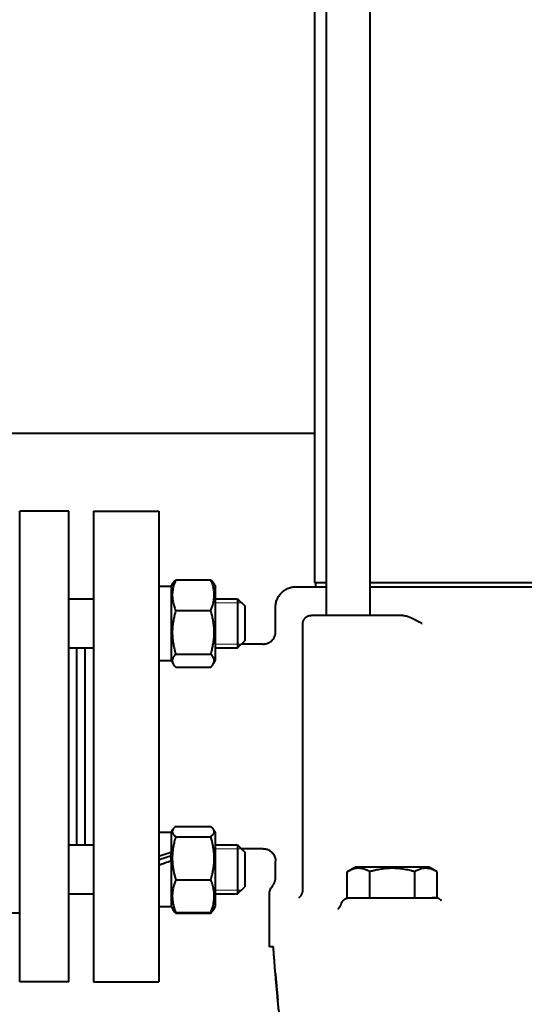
# Model space of a CAD drawing. Header units: millimetres. Extents: x -4428 to 3866, y -3426 to 3855.
# Tile 87 of 191: x -630 to -507, y 688 to 928. Entities that reach past the tile are written whole.
import ezdxf

# ---------------------------------------------------------------- set-up
doc = ezdxf.new("R2010")
doc.units = ezdxf.units.MM
doc.linetypes.add('K5LT_BASIC', pattern=[0])
doc.linetypes.add('K5LT_THIN', pattern=[0])
doc.layers.add('Системный слой', color=7, linetype='Continuous')

# ---------------------------------------------------------------- blocks, each defined once
blk = doc.blocks.new('U0')
at = {"layer": 'Системный слой', "color": 150, "linetype": 'K5LT_BASIC', "lineweight": 40, "true_color": 0x0080ff}
for p, q in [((-555.5, 1088.57), (-555.5, 782.57)), ((-544.8, 1088.57), (-544.8, 782.57)), ((-558.34, 1078.57), (-558.34, 790.57)), ((-673.44, 827.07), (-558.34, 827.07)), ((-630.34, 693.07), (-630.34, 808.07)), ((-618.34, 808.07), (-630.34, 808.07)), ((-618.34, 693.07), (-618.34, 808.07)), ((-612.34, 808.07), (-596.34, 808.07)), ((-612.34, 808.07), (-612.34, 750.57)), ((-609.84, 808.07), (-598.84, 808.07)), ((-598.84, 808.07), (-598.84, 808.07)), ((-596.34, 808.07), (-596.34, 750.57)), ((-596.34, 789.72), (-593.34, 789.72)), ((-593.34, 789.65), (-592.82, 790.54)), ((-593.34, 789.65), (-592.91, 790.39)), ((-593.34, 789.72), (-593.34, 771.52)), ((-592.91, 790.39), (-592.91, 790.39)), ((-592.91, 790.39), (-592.91, 790.39)), ((-592.21, 791.3), (-583.66, 791.3)), ((-583.05, 790.54), (-582.54, 789.65)), ((-582.96, 790.39), (-582.96, 790.39)), ((-582.96, 790.39), (-582.96, 790.39)), ((-582.96, 790.39), (-582.54, 789.65)), ((-582.54, 783.22), (-582.54, 789.65)), ((-562.84, 789.57), (-562.82, 789.57)), ((-562.84, 789.57), (-555.7, 789.57)), ((-558.34, 790.57), (-555.5, 790.57)), ((-558.09, 790.57), (-558.09, 789.57)), ((-555.7, 789.57), (-555.5, 789.57)), ((-544.8, 790.57), (-433.88, 790.57)), ((-544.8, 789.57), (-534.48, 789.57)), ((-534.48, 789.57), (-531.78, 789.57)), ((-531.78, 789.57), (-520.92, 789.57)), ((-520.92, 789.57), (-457.75, 789.57)), ((-618.34, 786.62), (-612.34, 786.62)), ((-582.54, 786.62), (-577.09, 786.62)), ((-577.09, 786.62), (-577.09, 774.62)), ((-577.09, 786.62), (-575.34, 784.87)), ((-575.34, 784.87), (-575.34, 776.37)), ((-567.84, 778.57), (-567.84, 784.57)), ((-592.21, 783.78), (-583.66, 783.78)), ((-582.54, 771.6), (-582.54, 783.22)), ((-547.82, 782.57), (-559.15, 782.57)), ((-540.11, 782.57), (-547.82, 782.57)), ((-536.71, 782.57), (-540.11, 782.57)), ((-561.15, 715.69), (-561.15, 780.57)), ((-567.84, 778.57), (-567.84, 778.57)), ((-618.34, 774.62), (-612.34, 774.62)), ((-616.34, 750.57), (-616.34, 774.62)), ((-614.34, 750.57), (-614.34, 774.62)), ((-582.54, 774.62), (-577.09, 774.62)), ((-577.09, 774.62), (-575.34, 776.37)), ((-576.14, 775.57), (-575.34, 776.37)), ((-570.84, 775.57), (-576.14, 775.57)), ((-592.21, 773.1), (-583.66, 773.1)), ((-596.34, 771.52), (-593.34, 771.52)), ((-593.34, 771.6), (-592.82, 770.71)), ((-592.21, 769.95), (-583.66, 769.95)), ((-583.05, 770.71), (-582.54, 771.6)), ((-616.34, 726.52), (-616.34, 750.57)), ((-614.34, 726.52), (-614.34, 750.57)), ((-612.34, 750.57), (-612.34, 693.07)), ((-596.34, 750.57), (-596.34, 693.07)), ((-596.34, 729.62), (-593.34, 729.62)), ((-593.34, 729.55), (-592.91, 730.28)), ((-593.34, 729.62), (-593.34, 724.69)), ((-592.21, 731.03), (-583.66, 731.03)), ((-582.96, 730.28), (-582.54, 729.55)), ((-582.54, 711.88), (-582.54, 729.55)), ((-618.34, 726.52), (-612.34, 726.52)), ((-592.21, 728.5), (-583.66, 728.5)), ((-582.54, 726.52), (-577.09, 726.52)), ((-577.09, 726.52), (-577.09, 722.34)), ((-577.09, 726.52), (-575.34, 724.77)), ((-593.34, 724.66), (-593.34, 724.69)), ((-593.34, 722.58), (-593.34, 724.66)), ((-576.14, 725.57), (-575.34, 724.77)), ((-570.84, 725.57), (-576.14, 725.57)), ((-575.34, 724.77), (-575.34, 721.81)), ((-593.34, 722.58), (-593.34, 711.42)), ((-577.09, 722.34), (-577.09, 714.52)), ((-575.34, 721.81), (-575.34, 716.27)), ((-567.84, 718.51), (-567.84, 722.57)), ((-567.84, 722.57), (-567.84, 722.57)), ((-550.31, 719.95), (-548.36, 721.07)), ((-550.31, 713.57), (-550.31, 719.95)), ((-530.31, 721.07), (-548.36, 721.07)), ((-544.82, 713.57), (-544.82, 719.95)), ((-533.85, 713.57), (-533.85, 719.95)), ((-528.37, 719.95), (-530.31, 721.07)), ((-528.37, 713.57), (-528.37, 719.95)), ((-592.21, 718), (-583.66, 718)), ((-618.34, 714.52), (-612.34, 714.52)), ((-582.54, 714.52), (-577.09, 714.52)), ((-582.54, 714.52), (-577.09, 714.52)), ((-577.09, 714.52), (-575.34, 716.27)), ((-577.09, 714.52), (-575.34, 716.27)), ((-569.34, 701.57), (-569.34, 714.35)), ((-562.17, 713.59), (-562.17, 713.59)), ((-562.17, 713.59), (-562.17, 713.59)), ((-562.17, 713.59), (-562.17, 713.59)), ((-551.76, 712.1), (-551.76, 712.1)), ((-550.31, 713.57), (-549.84, 713.57)), ((-549.84, 713.57), (-533.85, 713.57)), ((-549.15, 713.57), (-549, 713.57)), ((-533.85, 713.57), (-532.74, 713.57)), ((-533.31, 713.57), (-529.56, 713.57)), ((-529.56, 713.57), (-528.37, 713.57)), ((-528.84, 713.57), (-529.56, 713.57)), ((-527.63, 713.17), (-527.63, 713.17)), ((-527.63, 713.17), (-527.63, 713.17)), ((-527.42, 713.03), (-527.42, 713.03)), ((-630.34, 709.8), (-636.71, 709.8)), ((-596.34, 711.42), (-593.34, 711.42)), ((-593.34, 711.5), (-592.91, 710.76)), ((-593.34, 711.5), (-592.82, 710.6)), ((-592.21, 710.01), (-583.66, 710.01)), ((-592.21, 709.84), (-583.66, 709.84)), ((-583.05, 710.6), (-582.54, 711.5)), ((-582.96, 710.76), (-582.54, 711.5)), ((-582.54, 711.5), (-582.54, 711.88)), ((-568.36, 701.57), (-569.34, 701.57)), ((-618.34, 693.07), (-630.34, 693.07)), ((-612.34, 693.07), (-596.34, 693.07)), ((-609.84, 693.07), (-598.84, 693.07)), ((-598.84, 693.07), (-598.84, 693.07))]:
    blk.add_line(p, q, dxfattribs=at)
at = {"layer": 'Системный слой', "color": 7, "linetype": 'K5LT_THIN', "lineweight": 20}
for p, q in [((-582.54, 785.68), (-577.09, 785.68)), ((-577.09, 785.68), (-576.14, 785.68)), ((-582.54, 775.57), (-577.09, 775.57)), ((-577.09, 775.57), (-576.14, 775.57)), ((-582.54, 725.57), (-577.09, 725.57)), ((-577.09, 725.57), (-576.14, 725.57)), ((-582.54, 715.47), (-577.09, 715.47)), ((-577.09, 715.47), (-576.14, 715.47))]:
    blk.add_line(p, q, dxfattribs=at)
at = {"layer": 'Системный слой', "color": 150, "linetype": 'K5LT_BASIC', "lineweight": 40, "true_color": 0x0080ff}
for centre, major_axis, start_param, end_param in [((-597.91, 720.52), (24.99, 8.8), 1.354186, 1.475168), ((-597.91, 720.52), (16.75, 5.9), 1.261827, 1.444189), ((-591.77, 720.52), (24.99, 8.8), -4.682346, -4.561363)]:
    blk.add_ellipse(centre, major_axis=major_axis, ratio=0.093183, start_param=start_param, end_param=end_param, dxfattribs=at)
for points, knots in [([(-592.21, 791.3), (-592.34, 791.01), (-592.5, 790.58), (-592.71, 789.94), (-592.85, 789.41), (-592.96, 788.86), (-593.02, 788.36), (-593.06, 787.9), (-593.07, 787.45), (-593.05, 787.02), (-593, 786.54), (-592.92, 786.01), (-592.74, 785.24), (-592.5, 784.5), (-592.29, 783.95), (-592.21, 783.78)], [0, 0, 0, 0, 1.912449, 2.780687, 4.100621, 5.29978, 6.277542, 7.267519, 8.214858, 9.102067, 9.95816, 11.225797, 12.463836, 14.84267, 16, 16, 16, 16]), ([(-592.82, 790.54), (-592.74, 790.69), (-592.55, 790.94), (-592.32, 791.19), (-592.21, 791.3)], [0, 0, 0, 0, 2.869057, 5, 5, 5, 5]), ([(-583.66, 783.78), (-583.54, 784.07), (-583.37, 784.5), (-583.17, 785.14), (-583.03, 785.67), (-582.92, 786.22), (-582.85, 786.72), (-582.81, 787.18), (-582.81, 787.63), (-582.82, 788.06), (-582.87, 788.54), (-582.95, 789.07), (-583.13, 789.84), (-583.37, 790.58), (-583.58, 791.12), (-583.66, 791.3)], [0, 0, 0, 0, 1.912449, 2.780687, 4.100621, 5.29978, 6.277542, 7.267519, 8.214858, 9.102067, 9.95816, 11.225797, 12.463836, 14.84267, 16, 16, 16, 16]), ([(-583.66, 791.3), (-583.53, 791.17), (-583.3, 790.92), (-583.12, 790.67), (-583.05, 790.54)], [0, 0, 0, 0, 2.562358, 5, 5, 5, 5]), ([(-592.21, 783.78), (-592.32, 783.41), (-592.47, 782.88), (-592.68, 781.97), (-592.84, 781.17), (-592.94, 780.43), (-593, 779.83), (-593.05, 779.22), (-593.07, 778.47), (-593.05, 777.85), (-593.02, 777.21), (-592.96, 776.55), (-592.82, 775.62), (-592.59, 774.47), (-592.36, 773.61), (-592.21, 773.1)], [0, 0, 0, 0, 1.679816, 2.464254, 4.100621, 5.29978, 5.785161, 6.773962, 7.999819, 9.102067, 9.530451, 10.806592, 12.055167, 13.667644, 16, 16, 16, 16]), ([(-583.66, 773.1), (-583.55, 773.47), (-583.4, 774), (-583.19, 774.91), (-583.04, 775.71), (-582.93, 776.45), (-582.87, 777.05), (-582.82, 777.66), (-582.8, 778.41), (-582.82, 779.03), (-582.86, 779.67), (-582.92, 780.33), (-583.05, 781.26), (-583.28, 782.41), (-583.51, 783.27), (-583.66, 783.78)], [0, 0, 0, 0, 1.679816, 2.464254, 4.100621, 5.29978, 5.785161, 6.773962, 7.999819, 9.102067, 9.530451, 10.806592, 12.055167, 13.667644, 16, 16, 16, 16]), ([(-536.71, 782.57), (-536.46, 782.57), (-536.19, 782.53), (-535.36, 782.31), (-534.78, 782.06), (-533.45, 781.39), (-532.76, 780.98), (-532.06, 780.58), (-532.06, 780.57), (-532.05, 780.57)], [1.7657385, 1.7657385, 1.7657385, 1.7657385, 1.901303, 1.901303, 2.1288202, 2.1288202, 2.3692521, 2.3692521, 2.370504, 2.370504, 2.370504, 2.370504]), ([(-570.84, 775.57), (-570.78, 775.57), (-570.73, 775.57), (-570.58, 775.58), (-570.48, 775.59), (-570.25, 775.63), (-570.11, 775.66), (-569.84, 775.74), (-569.71, 775.79), (-569.45, 775.91), (-569.33, 775.98), (-569.08, 776.13), (-568.97, 776.22), (-568.75, 776.41), (-568.64, 776.52), (-568.45, 776.74), (-568.37, 776.86), (-568.21, 777.11), (-568.15, 777.24), (-568.03, 777.5), (-567.98, 777.64), (-567.93, 777.83), (-567.92, 777.88), (-567.89, 777.98), (-567.88, 778.03), (-567.87, 778.11), (-567.87, 778.14), (-567.86, 778.17), (-567.86, 778.18), (-567.86, 778.2), (-567.86, 778.21), (-567.86, 778.23), (-567.85, 778.24), (-567.85, 778.26), (-567.85, 778.26), (-567.85, 778.29), (-567.85, 778.31), (-567.84, 778.36), (-567.84, 778.39), (-567.84, 778.47), (-567.84, 778.52), (-567.84, 778.57)], [0, 0, 0, 0, 0.885123, 0.885123, 2.50785, 2.50785, 4.797832, 4.797832, 7.139922, 7.139922, 9.521302, 9.521302, 11.928005, 11.928005, 14.346819, 14.346819, 16.768005, 16.768005, 19.17578, 19.17578, 21.55483, 21.55483, 22.417801, 22.417801, 23.309947, 23.309947, 23.710711, 23.710711, 23.890739, 23.890739, 24.070768, 24.070768, 24.19673, 24.19673, 24.341769, 24.341769, 24.624215, 24.624215, 25.185293, 25.185293, 25.999923, 25.999923, 25.999923, 25.999923]), ([(-592.21, 773.1), (-592.34, 772.98), (-592.51, 772.79), (-592.75, 772.48), (-592.9, 772.22), (-593, 771.95), (-593.05, 771.74), (-593.07, 771.53), (-593.05, 771.33), (-593.01, 771.13), (-592.94, 770.93), (-592.87, 770.78), (-592.82, 770.71)], [0, 0, 0, 0, 2.111199, 3.110409, 5.149606, 6.365597, 7.413534, 8.584558, 9.69953, 10.643094, 11.742021, 13, 13, 13, 13]), ([(-583.05, 770.71), (-583, 770.79), (-582.92, 770.96), (-582.84, 771.21), (-582.81, 771.43), (-582.81, 771.65), (-582.84, 771.83), (-582.89, 772), (-582.96, 772.17), (-583.15, 772.54), (-583.41, 772.86), (-583.66, 773.1)], [0, 0, 0, 0, 1.270098, 2.473998, 3.749867, 4.66011, 5.735702, 6.384875, 7.232818, 8.194907, 12, 12, 12, 12]), ([(-592.82, 770.71), (-592.74, 770.56), (-592.55, 770.31), (-592.32, 770.05), (-592.21, 769.95)], [0, 0, 0, 0, 2.869057, 5, 5, 5, 5]), ([(-583.66, 769.95), (-583.53, 770.08), (-583.3, 770.33), (-583.12, 770.58), (-583.05, 770.71)], [0, 0, 0, 0, 2.562358, 5, 5, 5, 5]), ([(-592.91, 730.28), (-592.95, 730.21), (-593.02, 730.07), (-593.06, 729.87), (-593.06, 729.68), (-593.03, 729.5), (-592.94, 729.27), (-592.71, 728.94), (-592.42, 728.67), (-592.21, 728.5)], [0, 0, 0, 0, 1.254465, 2.362803, 3.285052, 4.341449, 5.442155, 7.084075, 10, 10, 10, 10]), ([(-592.21, 731.03), (-592.3, 730.96), (-592.43, 730.85), (-592.61, 730.68), (-592.77, 730.5), (-592.86, 730.36), (-592.91, 730.28)], [0, 0, 0, 0, 1.870503, 3.294232, 4.713557, 7, 7, 7, 7]), ([(-582.96, 730.28), (-583.01, 730.36), (-583.1, 730.49), (-583.32, 730.74), (-583.51, 730.91), (-583.66, 731.03)], [0, 0, 0, 0, 1.886059, 3.158884, 6, 6, 6, 6]), ([(-583.66, 728.5), (-583.51, 728.62), (-583.31, 728.8), (-583.11, 729.02), (-583.01, 729.17), (-582.93, 729.29), (-582.87, 729.43), (-582.82, 729.58), (-582.8, 729.76), (-582.82, 729.93), (-582.87, 730.1), (-582.92, 730.21), (-582.96, 730.28)], [0, 0, 0, 0, 2.700173, 3.934867, 4.955035, 5.867932, 6.68454, 7.837634, 9.319849, 10.41938, 11.524909, 13, 13, 13, 13]), ([(-592.21, 728.5), (-592.34, 728.07), (-592.51, 727.47), (-592.71, 726.58), (-592.85, 725.87), (-592.96, 725.08), (-593.02, 724.38), (-593.06, 723.73), (-593.07, 723.12), (-593.05, 722.62), (-593.02, 722.04), (-592.95, 721.29), (-592.72, 719.86), (-592.44, 718.74), (-592.21, 718)], [0, 0, 0, 0, 1.905023, 2.606895, 3.844333, 4.968544, 5.957069, 6.813299, 7.701429, 8.533187, 8.934797, 10.132776, 11.738547, 15, 15, 15, 15]), ([(-583.66, 718), (-583.53, 718.43), (-583.36, 719.03), (-583.16, 719.92), (-583.03, 720.63), (-582.91, 721.42), (-582.85, 722.12), (-582.81, 722.77), (-582.81, 723.38), (-582.82, 723.88), (-582.86, 724.46), (-582.93, 725.22), (-583.15, 726.64), (-583.44, 727.76), (-583.66, 728.5)], [0, 0, 0, 0, 1.905023, 2.606895, 3.844333, 4.968544, 5.957069, 6.813299, 7.701429, 8.533187, 8.934797, 10.132776, 11.738547, 15, 15, 15, 15]), ([(-570.84, 725.57), (-570.83, 725.57), (-570.82, 725.57), (-570.8, 725.57), (-570.78, 725.57), (-570.73, 725.57), (-570.7, 725.57), (-570.6, 725.56), (-570.54, 725.56), (-570.35, 725.54), (-570.22, 725.51), (-569.96, 725.45), (-569.83, 725.4), (-569.57, 725.3), (-569.44, 725.23), (-569.19, 725.09), (-569.07, 725), (-568.85, 724.82), (-568.74, 724.72), (-568.54, 724.51), (-568.45, 724.39), (-568.28, 724.15), (-568.21, 724.02), (-568.08, 723.76), (-568.02, 723.63), (-567.94, 723.36), (-567.9, 723.22), (-567.87, 723.03), (-567.86, 722.97), (-567.85, 722.89), (-567.85, 722.87), (-567.85, 722.81), (-567.84, 722.78), (-567.84, 722.69), (-567.84, 722.63), (-567.84, 722.57)], [0, 0, 0, 0, 0.144702, 0.144702, 0.40999, 0.40999, 0.940565, 0.940565, 2.001716, 2.001716, 4.0999, 4.0999, 6.421389, 6.421389, 8.78865, 8.78865, 11.190685, 11.190685, 13.612811, 13.612811, 16.039622, 16.039622, 18.455521, 18.455521, 20.844609, 20.844609, 23.194075, 23.194075, 24.059442, 24.059442, 24.540782, 24.540782, 25.022123, 25.022123, 25.999905, 25.999905, 25.999905, 25.999905]), ([(-544.82, 719.95), (-545.06, 720.09), (-545.46, 720.3), (-545.99, 720.51), (-546.41, 720.64), (-546.78, 720.73), (-547.16, 720.78), (-547.55, 720.8), (-547.92, 720.79), (-548.29, 720.74), (-548.68, 720.66), (-549.24, 720.48), (-549.78, 720.24), (-550.18, 720.02), (-550.31, 719.95)], [0, 0, 0, 0, 2.031939, 3.311633, 4.396645, 5.423589, 6.350589, 7.49983, 8.533187, 9.335775, 10.524184, 11.684847, 13.915004, 15, 15, 15, 15]), ([(-533.85, 719.95), (-534.11, 720.02), (-534.76, 720.2), (-535.95, 720.48), (-537.14, 720.67), (-538.06, 720.75), (-538.58, 720.78), (-538.91, 720.79), (-539.19, 720.8), (-539.49, 720.8), (-539.86, 720.79), (-540.32, 720.77), (-540.96, 720.72), (-541.9, 720.61), (-542.97, 720.42), (-543.98, 720.18), (-544.54, 720.03), (-544.82, 719.95)], [0, 0, 0, 0, 3.152296, 8.024027, 14.430358, 17.4743, 18.996271, 20.518242, 21.409855, 22.301468, 24.084694, 25.867919, 27.651145, 31.792504, 37.072525, 40.536262, 44, 44, 44, 44]), ([(-528.37, 719.95), (-528.61, 720.09), (-529.01, 720.3), (-529.54, 720.51), (-529.95, 720.64), (-530.33, 720.73), (-530.71, 720.78), (-531.09, 720.8), (-531.46, 720.79), (-531.84, 720.74), (-532.23, 720.66), (-532.79, 720.48), (-533.33, 720.24), (-533.72, 720.02), (-533.85, 719.95)], [0, 0, 0, 0, 2.031939, 3.311633, 4.396645, 5.423589, 6.350589, 7.49983, 8.533187, 9.335775, 10.524184, 11.684847, 13.915004, 15, 15, 15, 15]), ([(-592.21, 718), (-592.34, 717.69), (-592.5, 717.23), (-592.71, 716.56), (-592.85, 715.99), (-592.96, 715.41), (-593.02, 714.88), (-593.06, 714.38), (-593.07, 713.91), (-593.05, 713.45), (-593, 712.94), (-592.92, 712.38), (-592.74, 711.57), (-592.5, 710.78), (-592.29, 710.2), (-592.21, 710.01)], [0, 0, 0, 0, 1.912449, 2.780687, 4.100621, 5.29978, 6.277542, 7.267519, 8.214858, 9.102067, 9.95816, 11.225797, 12.463836, 14.84267, 16, 16, 16, 16]), ([(-583.66, 710.01), (-583.54, 710.32), (-583.37, 710.78), (-583.17, 711.45), (-583.03, 712.02), (-582.92, 712.6), (-582.85, 713.14), (-582.81, 713.63), (-582.81, 714.1), (-582.82, 714.56), (-582.87, 715.07), (-582.95, 715.63), (-583.13, 716.45), (-583.37, 717.23), (-583.58, 717.81), (-583.66, 718)], [0, 0, 0, 0, 1.912449, 2.780687, 4.100621, 5.29978, 6.277542, 7.267519, 8.214858, 9.102067, 9.95816, 11.225797, 12.463836, 14.84267, 16, 16, 16, 16]), ([(-569.34, 714.34), (-569.34, 714.47), (-569.33, 714.59), (-569.3, 714.89), (-569.27, 715.05), (-569.19, 715.37), (-569.14, 715.53), (-569.01, 715.84), (-568.94, 715.98), (-568.76, 716.29), (-568.65, 716.45), (-568.53, 716.59)], [36.996481, 36.996481, 36.996481, 36.996481, 37.776287, 37.776287, 38.804768, 38.804768, 39.824928, 39.824928, 40.831768, 40.831768, 41.999572, 41.999572, 41.999572, 41.999572]), ([(-562.17, 713.59), (-562.16, 713.59), (-562.15, 713.6), (-562.08, 713.65), (-562.05, 713.67), (-562, 713.72), (-561.98, 713.74), (-561.95, 713.76), (-561.94, 713.78), (-561.92, 713.8), (-561.91, 713.8), (-561.9, 713.81), (-561.89, 713.82), (-561.88, 713.83), (-561.88, 713.83), (-561.87, 713.84), (-561.87, 713.84), (-561.86, 713.86), (-561.85, 713.86), (-561.83, 713.89), (-561.81, 713.91), (-561.76, 713.96), (-561.73, 714), (-561.63, 714.12), (-561.57, 714.22), (-561.46, 714.41), (-561.41, 714.52), (-561.35, 714.65), (-561.34, 714.67), (-561.3, 714.79), (-561.27, 714.87), (-561.21, 715.08), (-561.19, 715.2), (-561.16, 715.44), (-561.15, 715.57), (-561.15, 715.69)], [0, 0, 0, 0, 4.055878, 4.055878, 6.379319, 6.379319, 7.303772, 7.303772, 7.950505, 7.950505, 8.221239, 8.221239, 8.491973, 8.491973, 8.631424, 8.631424, 8.811886, 8.811886, 9.156404, 9.156404, 9.820836, 9.820836, 11.116894, 11.116894, 13.478917, 13.478917, 15.716935, 15.716935, 16.153751, 16.153751, 17.850955, 17.850955, 19.907781, 19.907781, 21.999486, 21.999486, 21.999486, 21.999486]), ([(-552.52, 710.91), (-552.5, 710.93), (-552.48, 710.94), (-552.41, 711), (-552.36, 711.05), (-552.25, 711.17), (-552.18, 711.25), (-552.06, 711.43), (-551.99, 711.53), (-551.89, 711.75), (-551.84, 711.86), (-551.79, 712.02), (-551.78, 712.06), (-551.76, 712.1)], [0, 0, 0, 0, 1, 1, 2, 2, 3, 3, 3.906361, 3.906361, 4.713805, 4.713805, 4.999683, 4.999683, 4.999683, 4.999683]), ([(-527.63, 713.17), (-527.6, 713.14), (-527.57, 713.12), (-527.54, 713.1), (-527.54, 713.1), (-527.54, 713.1), (-527.53, 713.1), (-527.52, 713.09), (-527.52, 713.09), (-527.51, 713.09), (-527.51, 713.08), (-527.5, 713.08), (-527.5, 713.08), (-527.5, 713.08), (-527.49, 713.07), (-527.49, 713.07), (-527.49, 713.07), (-527.48, 713.07), (-527.48, 713.07), (-527.48, 713.06), (-527.48, 713.06), (-527.47, 713.06), (-527.47, 713.06), (-527.47, 713.06), (-527.47, 713.06), (-527.47, 713.06), (-527.47, 713.06), (-527.46, 713.06), (-527.46, 713.06), (-527.46, 713.05), (-527.46, 713.05), (-527.45, 713.05), (-527.44, 713.05), (-527.43, 713.04), (-527.43, 713.04), (-527.42, 713.03), (-527.41, 713.03), (-527.41, 713.03), (-527.42, 713.03), (-527.42, 713.03)], [0.008755, 0.008755, 0.008755, 0.008755, 3.8, 3.8, 3.800354, 3.800354, 4.447828, 4.447828, 5.03644, 5.03644, 5.571542, 5.571542, 6.057999, 6.057999, 6.500232, 6.500232, 6.902262, 6.902262, 7.267744, 7.267744, 7.6, 7.6, 7.932256, 7.932256, 8.095548, 8.095548, 8.269725, 8.269725, 8.607194, 8.607194, 9.216819, 9.216819, 10.43607, 10.43607, 12.613364, 12.613364, 16.413364, 16.413364, 19, 19, 19, 19]), ([(-592.21, 710.01), (-592.3, 710.08), (-592.43, 710.19), (-592.61, 710.36), (-592.77, 710.54), (-592.86, 710.68), (-592.91, 710.76)], [0, 0, 0, 0, 1.870503, 3.294232, 4.713557, 7, 7, 7, 7]), ([(-592.82, 710.6), (-592.74, 710.46), (-592.55, 710.2), (-592.32, 709.95), (-592.21, 709.84)], [0, 0, 0, 0, 2.869057, 5, 5, 5, 5]), ([(-582.96, 710.76), (-583.01, 710.68), (-583.1, 710.55), (-583.32, 710.3), (-583.51, 710.13), (-583.66, 710.01)], [0, 0, 0, 0, 1.886059, 3.158884, 6, 6, 6, 6]), ([(-583.66, 709.84), (-583.53, 709.97), (-583.3, 710.22), (-583.12, 710.48), (-583.05, 710.6)], [0, 0, 0, 0, 2.562358, 5, 5, 5, 5]), ([(-552.53, 710.91), (-552.53, 710.9), (-552.53, 710.91), (-552.53, 710.9), (-552.52, 710.91), (-552.52, 710.91)], [19.52206, 19.52206, 19.52206, 19.52206, 19.939642, 19.939642, 21, 21, 21, 21])]:
    blk.add_open_spline(points, degree=3, knots=knots, dxfattribs=at)
for points, weights in [([(-567.84, 784.57), (-567.84, 789.57), (-562.84, 789.57)], [0.951481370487, 0.672798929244, 0.951481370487]), ([(-561.15, 780.57), (-561.15, 782.57), (-559.15, 782.57)], [0.949184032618, 0.671174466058, 0.949184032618]), ([(-568.53, 716.59), (-567.84, 717.42), (-567.84, 718.51)], [0.842031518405, 0.841834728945, 0.951481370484]), ([(-527.63, 713.17), (-528.17, 713.57), (-528.84, 713.57)], [0.864266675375, 0.837373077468, 0.902730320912]), ([(-565.8, 675.57), (-567.48, 688.53), (-568.36, 701.57)], [1, 0.999538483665, 1]), ([(-567.87, 695.06), (-567.6, 691.8), (-567.28, 688.55)], [0.999826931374, 0.999769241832, 0.999769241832])]:
    blk.add_rational_spline(points, weights, degree=2, dxfattribs=at)
blk.add_rational_spline([(-551.76, 712.1), (-551.63, 712.61), (-551.26, 712.98), (-550.67, 713.57), (-549.84, 713.57)], [0.890340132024, 0.876752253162, 0.922736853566, 0.851744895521, 0.922736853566], degree=2, knots=[0.1761432, 0.1761432, 0.1761432, 0.5000092, 0.5000092, 1, 1, 1], dxfattribs=at)
for points in [[(-592.87, 710.69), (-592.85, 710.66), (-592.84, 710.63), (-592.82, 710.6)], [(-583.05, 710.6), (-583.04, 710.63), (-583.02, 710.66), (-583, 710.69)]]:
    blk.add_open_spline(points, degree=3, dxfattribs=at)

msp = doc.modelspace()

# ---------------------------------------------------------------- block references
at = {"layer": 'Системный слой'}
msp.add_blockref('U0', (0, 0), dxfattribs=at)

doc.saveas('drawing.dxf')
